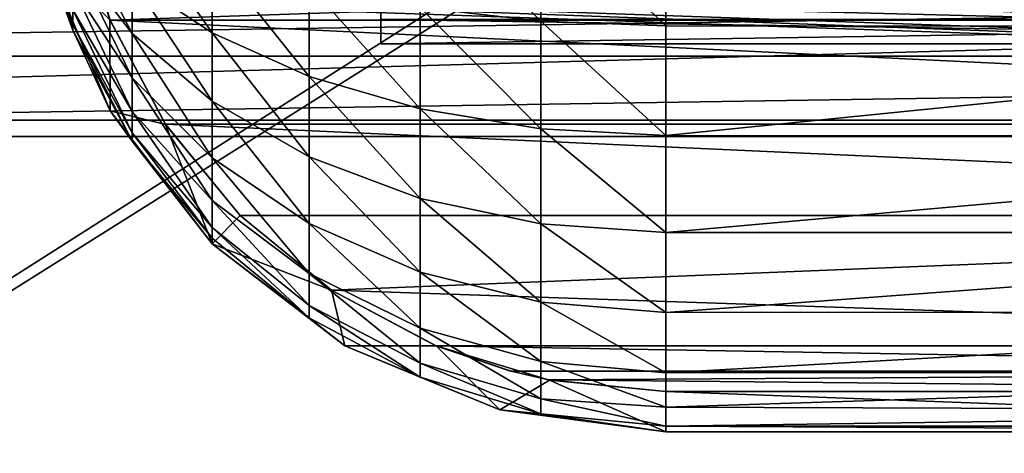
# Model space of a CAD drawing. Header units: metres. Extents: x 0 to 804, y -808 to 0.
# Tile 89 of 123: x 272 to 395, y -160 to -106. Entities that reach past the tile are written whole.
import ezdxf

# ---------------------------------------------------------------- set-up
doc = ezdxf.new("R2010")
doc.units = ezdxf.units.M

msp = doc.modelspace()

# ---------------------------------------------------------------- linework, layer by layer
at = {"layer": 'None012311'}
for points in [[(80.980545, -100.545753, 118.268028), (78.546486, -118.575203, 117.953323), (723.05188, -100.545753, 118.268028)], [(723.05188, -100.545753, 118.268028), (78.546486, -118.575203, 117.953323), (725.485901, -118.575211, 117.953323)], [(79.500847, -100.786499, 115.263367), (724.531616, -100.786499, 115.263367), (77.364799, -110.572227, 115.09256)], [(724.531616, -100.786499, 115.263367), (726.667664, -110.572227, 115.09256), (77.364799, -110.572227, 115.09256)], [(77.364799, -110.572227, 115.09256), (726.667664, -110.572227, 115.09256), (76.834984, -120.582596, 114.917824)], [(726.667664, -110.572227, 115.09256), (727.197449, -120.582596, 114.917824), (76.834984, -120.582596, 114.917824)], [(78.546486, -118.575203, 117.953323), (402.01651, -605.043579, 109.461983), (725.485901, -118.575211, 117.953323)], [(84.22982, -682.522278, 108.109589), (355.943726, -624.124634, 109.128922), (78.546486, -118.575203, 117.953323)], [(355.943726, -624.124634, 109.128922), (367.6427, -614.846802, 109.290871), (78.546486, -118.575203, 117.953323)], [(78.546486, -118.575203, 117.953323), (367.6427, -614.846802, 109.290871), (378.033203, -609.617432, 109.382149)], [(378.033203, -609.617432, 109.382149), (390.160004, -606.131226, 109.443001), (78.546486, -118.575203, 117.953323)], [(390.160004, -606.131226, 109.443001), (402.01651, -605.043579, 109.461983), (78.546486, -118.575203, 117.953323)], [(377.245544, -607.575745, 106.417328), (366.514679, -612.976318, 106.323059), (76.834984, -120.582596, 114.917824)], [(366.514679, -612.976318, 106.323059), (354.430603, -622.559387, 106.155792), (76.834984, -120.582596, 114.917824)], [(76.834984, -120.582596, 114.917824), (354.430603, -622.559387, 106.155792), (82.481255, -680.857727, 105.138191)], [(76.834984, -120.582596, 114.917824), (727.197449, -120.582596, 114.917824), (402.01651, -602.851624, 106.499786)], [(402.01651, -602.851624, 106.499786), (389.77063, -603.975037, 106.480179), (76.834984, -120.582596, 114.917824)], [(389.77063, -603.975037, 106.480179), (377.245544, -607.575745, 106.417328), (76.834984, -120.582596, 114.917824)]]:
    msp.add_3dface(points, dxfattribs=at)
at = {"layer": 'None012312'}
for points in [[(402.016327, -55.057472, 2077.158691), (70.80912, -105.854668, 2111.02002), (72.002686, -108.50338, 2112.785645)], [(72.002686, -108.50338, 2112.785645), (85.651848, -133.437515, 2129.406738), (402.016327, -55.057472, 2077.158691)], [(85.651848, -133.437515, 2129.406738), (102.280708, -155.085602, 2143.837158), (402.016327, -55.057472, 2077.158691)], [(402.016327, -55.057472, 2077.158691), (102.280708, -155.085602, 2143.837158), (183.243256, -194.333832, 2170)], [(402.016327, -194.333832, 2170), (402.016327, -55.057472, 2077.158691), (183.243256, -194.333832, 2170)], [(74.374367, -111.085007, 2111.02002), (64.421242, -84.938629, 2093.59082), (402.016327, -57.672642, 2075.415527)], [(402.016327, -57.672642, 2075.415527), (74.513, -111.387764, 2111.221924), (74.374367, -111.085007, 2111.02002)], [(87.85331, -135.757248, 2127.466553), (74.513, -111.387764, 2111.221924), (402.016327, -57.672642, 2075.415527)], [(104.10688, -156.916733, 2141.571289), (87.85331, -135.757248, 2127.466553), (402.016327, -57.672642, 2075.415527)], [(104.10688, -156.916733, 2141.571289), (402.016327, -57.672642, 2075.415527), (183.243256, -195.279739, 2167.144043)], [(183.243256, -195.279739, 2167.144043), (402.016327, -57.672642, 2075.415527), (402.016327, -195.279739, 2167.144043)]]:
    msp.add_3dface(points, dxfattribs=at)
at = {"layer": 'None012316'}
for points in [[(162.959213, -98.856743, 1628.411133), (163.123199, -94.16114, 1626.70105), (562.715576, -112.816536, 1628.411133)], [(163.123199, -94.16114, 1626.70105), (562.879517, -108.120941, 1626.70105), (562.715576, -112.816536, 1628.411133)], [(163.123199, -94.16114, 1626.70105), (502.93512, -105.48201, 1626.829102), (562.879517, -108.120941, 1626.70105)], [(562.818909, -109.856361, 1636.549072), (163.062592, -95.896561, 1636.549072), (162.928925, -99.724449, 1633.335205)], [(562.818909, -109.856361, 1636.549072), (562.98291, -105.160759, 1634.838989), (163.062592, -95.896561, 1636.549072)], [(162.928925, -99.724449, 1633.335205), (162.959213, -98.856743, 1628.411133), (562.685242, -113.68425, 1633.335205)], [(162.959213, -98.856743, 1628.411133), (562.715576, -112.816536, 1628.411133), (562.685242, -113.68425, 1633.335205)], [(562.685242, -113.68425, 1633.335205), (562.818909, -109.856361, 1636.549072), (162.928925, -99.724449, 1633.335205)]]:
    msp.add_3dface(points, dxfattribs=at)
at = {"layer": 'None012318'}
for points in [[(279.111328, -106.61644, 2180.967285), (274.563354, -91.006538, 2180.553955), (274.558777, -92.332504, 2174.735352)], [(274.563354, -91.006538, 2180.553955), (279.111328, -106.61644, 2180.967285), (279.111328, -104.791817, 2186.567139)], [(275.747559, -98.097885, 2149.326904), (279.450134, -91.900253, 2149.326904), (283.726227, -106.029617, 2149.326904)], [(279.450134, -91.900253, 2149.326904), (280.566223, -96.683929, 2174.326904), (283.751617, -106.091263, 2174.326904)], [(279.450134, -91.900253, 2149.326904), (283.751617, -106.091263, 2174.326904), (283.726227, -106.029617, 2149.326904)], [(337.446625, -91.737129, 2251.336426), (322.406891, -90.867355, 2246.872559), (337.446716, -106.206116, 2247.037598)], [(322.406891, -90.867355, 2246.872559), (322.407013, -104.497643, 2242.822998), (337.446716, -106.206116, 2247.037598)], [(353.021606, -94.097031, 2252.418945), (337.446625, -91.737129, 2251.336426), (353.021698, -106.785217, 2248.466553)], [(337.446625, -91.737129, 2251.336426), (337.446716, -106.206116, 2247.037598), (353.021698, -106.785217, 2248.466553)], [(279.111328, -107.334778, 2175.128174), (279.111328, -106.61644, 2180.967285), (274.558777, -92.332504, 2174.735352)], [(279.111328, -107.334778, 2175.128174), (274.558777, -92.332504, 2174.735352), (275.747559, -98.097885, 2149.326904)], [(488.021576, -92.079414, 2252.840332), (353.021606, -94.097031, 2252.418945), (488.021698, -106.859322, 2248.436035)], [(286.510559, -101.033859, 2211.540527), (279.111237, -93.468933, 2199.957031), (286.51062, -107.748108, 2206.167236)], [(279.111237, -93.468933, 2199.957031), (279.111267, -98.093216, 2196.256104), (286.51062, -107.748108, 2206.167236)], [(296.453094, -97.982689, 2226.751465), (286.510498, -93.430374, 2215.521729), (296.453156, -107.65889, 2221.685059)], [(286.510498, -93.430374, 2215.521729), (286.510559, -101.033859, 2211.540527), (296.453156, -107.65889, 2221.685059)], [(353.021606, -94.097031, 2252.418945), (353.021698, -106.785217, 2248.466553), (488.021698, -106.859322, 2248.436035)], [(560.457092, -96.756157, 2174.326904), (283.751617, -106.091263, 2174.326904), (280.566223, -96.683929, 2174.326904)], [(560.457092, -96.756157, 2174.326904), (557.291748, -106.089233, 2174.326904), (283.751617, -106.091263, 2174.326904)], [(283.739746, -117.398918, 2149.326904), (279.111328, -107.334778, 2175.128174), (275.747559, -98.097885, 2149.326904)], [(283.739746, -117.398918, 2149.326904), (275.747559, -98.097885, 2149.326904), (283.726227, -106.029617, 2149.326904)], [(286.51062, -107.748108, 2206.167236), (279.111267, -98.093216, 2196.256104), (286.510651, -113.295364, 2199.595947)], [(279.111267, -98.093216, 2196.256104), (279.111298, -101.913765, 2191.730225), (286.510651, -113.295364, 2199.595947)], [(308.570526, -101.717911, 2235.965576), (296.453094, -97.982689, 2226.751465), (308.570618, -113.09481, 2230.008789)], [(296.453094, -97.982689, 2226.751465), (296.453156, -107.65889, 2221.685059), (308.570618, -113.09481, 2230.008789)], [(296.453156, -107.65889, 2221.685059), (286.510559, -101.033859, 2211.540527), (296.453217, -116.203453, 2214.846924)], [(286.510559, -101.033859, 2211.540527), (286.51062, -107.748108, 2206.167236), (296.453217, -116.203453, 2214.846924)], [(322.407013, -104.497643, 2242.822998), (308.570526, -101.717911, 2235.965576), (322.407104, -117.140205, 2236.203369)], [(308.570526, -101.717911, 2235.965576), (308.570618, -113.09481, 2230.008789), (322.407104, -117.140205, 2236.203369)], [(286.510651, -113.295364, 2199.595947), (279.111298, -101.913765, 2191.730225), (286.510681, -117.474167, 2192.099365)], [(279.111298, -101.913765, 2191.730225), (279.111328, -104.791817, 2186.567139), (286.510681, -117.474167, 2192.099365)], [(286.510681, -117.474167, 2192.099365), (279.111328, -104.791817, 2186.567139), (286.510712, -120.123436, 2183.968262)], [(279.111328, -104.791817, 2186.567139), (279.111328, -106.61644, 2180.967285), (286.510712, -120.123436, 2183.968262)], [(337.446716, -106.206116, 2247.037598), (322.407013, -104.497643, 2242.822998), (337.446838, -119.626602, 2240.010742)], [(322.407013, -104.497643, 2242.822998), (322.407104, -117.140205, 2236.203369), (337.446838, -119.626602, 2240.010742)], [(286.510712, -120.123436, 2183.968262), (279.111328, -106.61644, 2180.967285), (286.504242, -121.160927, 2175.490234)], [(279.111328, -106.61644, 2180.967285), (279.111328, -107.334778, 2175.128174), (286.504242, -121.160927, 2175.490234)], [(283.739746, -117.398918, 2149.326904), (283.726227, -106.029617, 2149.326904), (290.657745, -119.0774, 2149.326904)], [(283.751617, -106.091263, 2174.326904), (290.654205, -119.07209, 2174.326904), (283.726227, -106.029617, 2149.326904)], [(283.726227, -106.029617, 2149.326904), (290.654205, -119.07209, 2174.326904), (290.657745, -119.0774, 2149.326904)], [(557.291748, -106.089233, 2174.326904), (550.389343, -119.07016, 2174.326904), (283.751617, -106.091263, 2174.326904)], [(283.751617, -106.091263, 2174.326904), (550.389343, -119.07016, 2174.326904), (290.654205, -119.07209, 2174.326904)], [(353.021698, -106.785217, 2248.466553), (337.446716, -106.206116, 2247.037598), (353.02179, -120.473724, 2241.308105)], [(337.446716, -106.206116, 2247.037598), (337.446838, -119.626602, 2240.010742), (353.02179, -120.473724, 2241.308105)], [(286.504242, -121.160927, 2175.490234), (279.111328, -107.334778, 2175.128174), (283.739746, -117.398918, 2149.326904)], [(296.453217, -116.203453, 2214.846924), (286.51062, -107.748108, 2206.167236), (296.453278, -123.262901, 2206.484375)], [(286.51062, -107.748108, 2206.167236), (286.510651, -113.295364, 2199.595947), (296.453278, -123.262901, 2206.484375)], [(308.570618, -113.09481, 2230.008789), (296.453156, -107.65889, 2221.685059), (308.570679, -123.141174, 2221.96875)], [(296.453156, -107.65889, 2221.685059), (296.453217, -116.203453, 2214.846924), (308.570679, -123.141174, 2221.96875)], [(488.021698, -106.859322, 2248.436035), (353.021698, -106.785217, 2248.466553), (353.02179, -120.473724, 2241.308105)], [(488.021698, -106.859322, 2248.436035), (353.02179, -120.473724, 2241.308105), (488.02179, -120.519493, 2241.277588)], [(296.453278, -123.262901, 2206.484375), (286.510651, -113.295364, 2199.595947), (296.453308, -128.580856, 2196.944092)], [(286.510651, -113.295364, 2199.595947), (286.510681, -117.474167, 2192.099365), (296.453308, -128.580856, 2196.944092)], [(322.407104, -117.140205, 2236.203369), (308.570618, -113.09481, 2230.008789), (322.407166, -128.304214, 2227.269043)], [(308.570618, -113.09481, 2230.008789), (308.570679, -123.141174, 2221.96875), (322.407166, -128.304214, 2227.269043)], [(308.570679, -123.141174, 2221.96875), (296.453217, -116.203453, 2214.846924), (308.57074, -131.441406, 2212.136475)], [(296.453217, -116.203453, 2214.846924), (296.453278, -123.262901, 2206.484375), (308.57074, -131.441406, 2212.136475)], [(296.453339, -133.973038, 2149.326904), (286.504242, -121.160927, 2175.490234), (283.739746, -117.398918, 2149.326904)], [(296.453339, -133.973038, 2149.326904), (283.739746, -117.398918, 2149.326904), (290.657745, -119.0774, 2149.326904)], [(296.453308, -128.580856, 2196.944092), (286.510681, -117.474167, 2192.099365), (296.453339, -131.952301, 2186.59668)], [(286.510681, -117.474167, 2192.099365), (286.510712, -120.123436, 2183.968262), (296.453339, -131.952301, 2186.59668)], [(337.446838, -119.626602, 2240.010742), (322.407104, -117.140205, 2236.203369), (337.446899, -131.477554, 2230.526611)], [(322.407104, -117.140205, 2236.203369), (322.407166, -128.304214, 2227.269043), (337.446899, -131.477554, 2230.526611)], [(286.510712, -120.123436, 2183.968262), (286.504242, -121.160927, 2175.490234), (296.453339, -133.279617, 2175.807617)], [(296.453339, -131.952301, 2186.59668), (286.510712, -120.123436, 2183.968262), (296.453339, -133.279617, 2175.807617)], [(550.389343, -119.07016, 2174.326904), (541.071106, -130.44191, 2174.326904), (290.654205, -119.07209, 2174.326904)], [(290.654205, -119.07209, 2174.326904), (299.918488, -130.389496, 2174.326904), (290.657745, -119.0774, 2149.326904)], [(290.654205, -119.07209, 2174.326904), (541.071106, -130.44191, 2174.326904), (299.918488, -130.389496, 2174.326904)], [(296.453339, -133.973038, 2149.326904), (290.657745, -119.0774, 2149.326904), (299.972626, -130.443695, 2149.326904)], [(290.657745, -119.0774, 2149.326904), (299.918488, -130.389496, 2174.326904), (299.972626, -130.443695, 2174.326904)], [(299.972626, -130.443695, 2174.326904), (299.975616, -130.446686, 2174.326904), (290.657745, -119.0774, 2149.326904)], [(299.975616, -130.446686, 2174.326904), (299.972626, -130.443695, 2149.326904), (290.657745, -119.0774, 2149.326904)], [(353.02179, -120.473724, 2241.308105), (337.446838, -119.626602, 2240.010742), (353.021881, -132.553284, 2231.630859)], [(337.446838, -119.626602, 2240.010742), (337.446899, -131.477554, 2230.526611), (353.021881, -132.553284, 2231.630859)], [(296.453339, -133.279617, 2175.807617), (286.504242, -121.160927, 2175.490234), (296.453339, -133.973038, 2149.326904)], [(353.02179, -120.473724, 2241.308105), (353.021881, -132.553284, 2231.630859), (488.02179, -120.519493, 2241.277588)], [(488.02179, -120.519493, 2241.277588), (353.021881, -132.553284, 2231.630859), (488.021881, -132.552277, 2231.630859)], [(308.57074, -131.441406, 2212.136475), (296.453278, -123.262901, 2206.484375), (308.570801, -137.694031, 2200.919189)], [(296.453278, -123.262901, 2206.484375), (296.453308, -128.580856, 2196.944092), (308.570801, -137.694031, 2200.919189)], [(322.407166, -128.304214, 2227.269043), (308.570679, -123.141174, 2221.96875), (322.407257, -137.527832, 2216.342529)], [(308.570679, -123.141174, 2221.96875), (308.57074, -131.441406, 2212.136475), (322.407257, -137.527832, 2216.342529)], [(308.570801, -137.694031, 2200.919189), (296.453308, -128.580856, 2196.944092), (308.570831, -141.658066, 2188.753174)], [(296.453308, -128.580856, 2196.944092), (296.453339, -131.952301, 2186.59668), (308.570831, -141.658066, 2188.753174)], [(337.446899, -131.477554, 2230.526611), (322.407166, -128.304214, 2227.269043), (337.446991, -141.268707, 2218.927979)], [(322.407166, -128.304214, 2227.269043), (322.407257, -137.527832, 2216.342529), (337.446991, -141.268707, 2218.927979)], [(311.333893, -139.764526, 2149.326904), (296.453339, -133.973038, 2149.326904), (299.972626, -130.443695, 2149.326904)], [(541.071106, -130.44191, 2174.326904), (299.972626, -130.443695, 2174.326904), (299.918488, -130.389496, 2174.326904)], [(541.071106, -130.44191, 2174.326904), (541.068115, -130.444901, 2174.326904), (299.972626, -130.443695, 2174.326904)], [(299.975616, -130.446686, 2174.326904), (311.351532, -139.77626, 2174.326904), (299.972626, -130.443695, 2149.326904)], [(311.351532, -139.77626, 2174.326904), (311.333893, -139.764526, 2149.326904), (299.972626, -130.443695, 2149.326904)], [(541.068115, -130.444901, 2174.326904), (299.975616, -130.446686, 2174.326904), (299.972626, -130.443695, 2174.326904)], [(541.068115, -130.444901, 2174.326904), (541.016968, -130.496048, 2174.326904), (299.975616, -130.446686, 2174.326904)], [(541.016968, -130.496048, 2174.326904), (311.351532, -139.77626, 2174.326904), (299.975616, -130.446686, 2174.326904)], [(516.716431, -146.679276, 2174.326904), (311.351532, -139.77626, 2174.326904), (541.016968, -130.496048, 2174.326904)], [(308.570831, -141.658066, 2188.753174), (296.453339, -131.952301, 2186.59668), (308.576355, -143.225143, 2176.068115)], [(296.453339, -131.952301, 2186.59668), (296.453339, -133.279617, 2175.807617), (308.576355, -143.225143, 2176.068115)], [(322.407257, -137.527832, 2216.342529), (308.57074, -131.441406, 2212.136475), (322.407288, -144.476059, 2203.877686)], [(308.57074, -131.441406, 2212.136475), (308.570801, -137.694031, 2200.919189), (322.407288, -144.476059, 2203.877686)], [(353.021881, -132.553284, 2231.630859), (337.446899, -131.477554, 2230.526611), (353.021973, -142.543289, 2219.808838)], [(337.446899, -131.477554, 2230.526611), (337.446991, -141.268707, 2218.927979), (353.021973, -142.543289, 2219.808838)], [(308.576355, -143.225143, 2176.068115), (296.453339, -133.279617, 2175.807617), (296.453339, -133.973038, 2149.326904)], [(353.021881, -132.553284, 2231.630859), (353.021973, -142.543289, 2219.808838), (488.021881, -132.552277, 2231.630859)], [(488.021881, -132.552277, 2231.630859), (353.021973, -142.543289, 2219.808838), (488.021942, -142.510498, 2219.854736)], [(308.576355, -143.225143, 2176.068115), (296.453339, -133.973038, 2149.326904), (313.022003, -146.690765, 2149.326904)], [(313.022003, -146.690765, 2149.326904), (296.453339, -133.973038, 2149.326904), (311.333893, -139.764526, 2149.326904)], [(322.407288, -144.476059, 2203.877686), (308.570801, -137.694031, 2200.919189), (322.407318, -148.881088, 2190.358154)], [(308.570801, -137.694031, 2200.919189), (308.570831, -141.658066, 2188.753174), (322.407318, -148.881088, 2190.358154)], [(337.446991, -141.268707, 2218.927979), (322.407257, -137.527832, 2216.342529), (337.447052, -148.644485, 2205.696045)], [(322.407257, -137.527832, 2216.342529), (322.407288, -144.476059, 2203.877686), (337.447052, -148.644485, 2205.696045)], [(324.378723, -146.701797, 2149.326904), (313.022003, -146.690765, 2149.326904), (311.333893, -139.764526, 2149.326904)], [(311.351532, -139.77626, 2174.326904), (324.327576, -146.68071, 2174.326904), (311.333893, -139.764526, 2149.326904)], [(324.327576, -146.68071, 2174.326904), (324.378723, -146.701797, 2149.326904), (311.333893, -139.764526, 2149.326904)], [(311.351532, -139.77626, 2174.326904), (516.716431, -146.679276, 2174.326904), (324.327576, -146.68071, 2174.326904)], [(322.407318, -148.881088, 2190.358154), (308.570831, -141.658066, 2188.753174), (322.407349, -150.615311, 2176.261475)], [(308.570831, -141.658066, 2188.753174), (308.576355, -143.225143, 2176.068115), (322.407349, -150.615311, 2176.261475)], [(353.021973, -142.543289, 2219.808838), (337.446991, -141.268707, 2218.927979), (353.022003, -150.057526, 2206.3125)], [(337.446991, -141.268707, 2218.927979), (337.447052, -148.644485, 2205.696045), (353.022003, -150.057526, 2206.3125)], [(322.407349, -150.615311, 2176.261475), (308.576355, -143.225143, 2176.068115), (313.022003, -146.690765, 2149.326904)], [(353.021973, -142.543289, 2219.808838), (353.022003, -150.057526, 2206.3125), (488.021942, -142.510498, 2219.854736)], [(488.021942, -142.510498, 2219.854736), (353.022003, -150.057526, 2206.3125), (488.022003, -150.024078, 2206.386719)], [(337.447052, -148.644485, 2205.696045), (322.407288, -144.476059, 2203.877686), (337.447083, -153.320557, 2191.344482)], [(322.407288, -144.476059, 2203.877686), (322.407318, -148.881088, 2190.358154), (337.447083, -153.320557, 2191.344482)], [(322.407349, -150.615311, 2176.261475), (313.022003, -146.690765, 2149.326904), (332.316528, -154.685394, 2149.326904)], [(332.316528, -154.685394, 2149.326904), (313.022003, -146.690765, 2149.326904), (324.378723, -146.701797, 2149.326904)], [(516.716431, -146.679276, 2174.326904), (507.320404, -149.863586, 2174.326904), (324.327576, -146.68071, 2174.326904)], [(324.327576, -146.68071, 2174.326904), (333.649323, -149.84491, 2174.326904), (324.378723, -146.701797, 2149.326904)], [(324.327576, -146.68071, 2174.326904), (507.320404, -149.863586, 2174.326904), (333.723602, -149.864868, 2174.326904)], [(333.723602, -149.864868, 2174.326904), (333.649323, -149.84491, 2174.326904), (324.327576, -146.68071, 2174.326904)], [(338.507111, -150.982086, 2149.326904), (332.316528, -154.685394, 2149.326904), (324.378723, -146.701797, 2149.326904)], [(333.649323, -149.84491, 2174.326904), (333.723602, -149.864868, 2174.326904), (324.378723, -146.701797, 2149.326904)], [(324.378723, -146.701797, 2149.326904), (333.723602, -149.864868, 2174.326904), (338.39267, -150.959167, 2174.326904)], [(324.378723, -146.701797, 2149.326904), (338.39267, -150.959167, 2174.326904), (338.507111, -150.982086, 2149.326904)], [(337.447083, -153.320557, 2191.344482), (322.407318, -148.881088, 2190.358154), (337.414825, -155.166092, 2176.380615)], [(322.407318, -148.881088, 2190.358154), (322.407349, -150.615311, 2176.261475), (337.414825, -155.166092, 2176.380615)], [(353.022003, -150.057526, 2206.3125), (337.447052, -148.644485, 2205.696045), (353.022034, -154.340836, 2193.731934)], [(337.447052, -148.644485, 2205.696045), (337.447083, -153.320557, 2191.344482), (353.022034, -154.340836, 2193.731934)], [(337.414825, -155.166092, 2176.380615), (322.407349, -150.615311, 2176.261475), (332.316528, -154.685394, 2149.326904)], [(507.320404, -149.863586, 2174.326904), (507.246094, -149.883469, 2174.326904), (333.723602, -149.864868, 2174.326904)], [(333.723602, -149.864868, 2174.326904), (507.246094, -149.883469, 2174.326904), (338.39267, -150.959167, 2174.326904)], [(507.246094, -149.883469, 2174.326904), (488.022034, -152.411118, 2174.326904), (338.39267, -150.959167, 2174.326904)], [(353.022003, -150.057526, 2206.3125), (353.022034, -154.340836, 2193.731934), (488.022003, -150.024078, 2206.386719)], [(488.022003, -150.024078, 2206.386719), (353.022034, -154.340836, 2193.731934), (488.022034, -154.813782, 2191.727051)], [(353.022064, -157.412109, 2149.326904), (332.316528, -154.685394, 2149.326904), (338.507111, -150.982086, 2149.326904)], [(338.39267, -150.959167, 2174.326904), (353.022034, -152.412109, 2174.326904), (338.507111, -150.982086, 2149.326904)], [(338.39267, -150.959167, 2174.326904), (488.022034, -152.411118, 2174.326904), (353.022034, -152.412109, 2174.326904)], [(353.022034, -152.412109, 2149.326904), (353.022064, -157.412109, 2149.326904), (338.507111, -150.982086, 2149.326904)], [(338.507111, -150.982086, 2149.326904), (353.022034, -152.412109, 2174.326904), (353.022034, -152.412109, 2149.326904)], [(337.447083, -153.320557, 2191.344482), (337.414825, -155.166092, 2176.380615), (353.022064, -156.702621, 2176.420898)], [(353.022034, -154.340836, 2193.731934), (337.447083, -153.320557, 2191.344482), (353.022064, -156.702621, 2176.420898)], [(488.022034, -152.411118, 2149.326904), (488.022064, -157.411118, 2149.326904), (353.022034, -152.412109, 2149.326904)], [(488.022034, -152.411118, 2174.326904), (488.022034, -152.411118, 2149.326904), (353.022034, -152.412109, 2174.326904)], [(488.022034, -152.411118, 2149.326904), (353.022034, -152.412109, 2149.326904), (353.022034, -152.412109, 2174.326904)], [(488.022064, -157.411118, 2149.326904), (353.022064, -157.412109, 2149.326904), (353.022034, -152.412109, 2149.326904)], [(353.022034, -154.340836, 2193.731934), (353.022064, -156.702621, 2176.420898), (488.022034, -154.813782, 2191.727051)], [(337.414825, -155.166092, 2176.380615), (332.316528, -154.685394, 2149.326904), (353.022064, -157.412109, 2149.326904)], [(353.022064, -156.702621, 2176.420898), (337.414825, -155.166092, 2176.380615), (353.022064, -157.412109, 2149.326904)], [(488.022034, -154.813782, 2191.727051), (353.022064, -156.702621, 2176.420898), (488.022064, -156.70163, 2176.420898)], [(488.022064, -157.411118, 2149.326904), (488.022064, -156.70163, 2176.420898), (353.022064, -156.702621, 2176.420898)], [(353.022064, -157.412109, 2149.326904), (488.022064, -157.411118, 2149.326904), (353.022064, -156.702621, 2176.420898)]]:
    msp.add_3dface(points, dxfattribs=at)
at = {"layer": 'None012323'}
for points in [[(317.491882, -12.046959, 2159.924316), (317.491852, -9.03159, 2142.823486), (317.492584, -109.031593, 2142.823486)], [(317.492584, -109.031593, 2142.823486), (317.491852, -9.03159, 2142.823486), (317.492584, -106.01622, 2125.722412)], [(317.492584, -106.01622, 2159.924316), (317.491882, -12.046959, 2159.924316), (317.492584, -109.031593, 2142.823486)], [(317.492584, -106.01622, 2125.722412), (517.492554, -106.01474, 2125.722412), (517.492615, -109.030106, 2142.823486)], [(517.492615, -109.030106, 2142.823486), (517.492554, -106.01474, 2159.924316), (317.492584, -109.031593, 2142.823486)], [(517.492554, -106.01474, 2159.924316), (317.492584, -106.01622, 2159.924316), (317.492584, -109.031593, 2142.823486)], [(317.492584, -109.031593, 2142.823486), (317.492584, -106.01622, 2125.722412), (517.492615, -109.030106, 2142.823486)]]:
    msp.add_3dface(points, dxfattribs=at)

doc.saveas('drawing.dxf')
